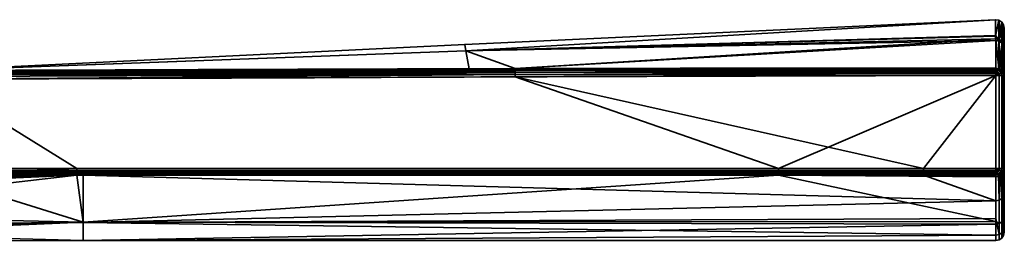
# Model space of a CAD drawing. Header units: millimetres. Extents: x -322 to 8072, y -96 to 57.
# Tile 22 of 256: x -196 to -138, y 44 to 57. Entities that reach past the tile are written whole.
import ezdxf

# ---------------------------------------------------------------- set-up
doc = ezdxf.new("R2010")
doc.units = ezdxf.units.MM
doc.layers.add('151', color=7, linetype='Continuous', true_color=0xffffff)

# ---------------------------------------------------------------- blocks, each defined once
blk = doc.blocks.new('UG_SURFACE_002')
at = {"layer": '151', "color": 251, "linetype": 'Continuous', "lineweight": 35}
for points in [[(-139.012, 56.988, 1104), (-170.217, 55.53, 1104), (-170.147, 55.149, 1109.565)], [(-170.147, 55.149, 1098.435), (-170.217, 55.53, 1104), (-139.012, 56.988, 1104)], [(-139.012, 56.988, 1104), (-139.012, 56.988, 1104), (-170.217, 55.53, 1104)], [(-170.147, 55.149, 1109.565), (-139.008, 56.021, 1109.683), (-139.012, 56.988, 1104)], [(-139.012, 56.988, 1104), (-139.008, 56.06, 1098.31), (-170.147, 55.149, 1098.435)], [(-139.008, 56.06, 1098.31), (-139.012, 56.988, 1104), (-138.817, 56.954, 1104)], [(-138.817, 56.954, 1104), (-139.012, 56.988, 1104), (-139.008, 56.021, 1109.683)], [(-139.012, 56.988, 1104), (-139.012, 56.988, 1104), (-138.817, 56.954, 1104)], [(-138.817, 56.954, 1104), (-138.814, 55.827, 1097.102), (-139.008, 56.06, 1098.31)], [(-139.008, 56.021, 1109.683), (-138.813, 55.729, 1111.183), (-138.817, 56.954, 1104)], [(-138.649, 55.725, 1097.136), (-138.814, 55.827, 1097.102), (-138.817, 56.954, 1104)], [(-138.651, 56.846, 1104), (-138.817, 56.954, 1104), (-138.813, 55.729, 1111.183)], [(-138.817, 56.954, 1104), (-138.651, 56.846, 1104), (-138.649, 55.725, 1097.136)], [(-138.813, 55.729, 1111.183), (-138.649, 55.628, 1111.147), (-138.651, 56.846, 1104)], [(-138.539, 55.57, 1097.188), (-138.649, 55.725, 1097.136), (-138.651, 56.846, 1104)], [(-138.539, 56.682, 1104), (-138.651, 56.846, 1104), (-138.649, 55.628, 1111.147)], [(-138.651, 56.846, 1104), (-138.539, 56.682, 1104), (-138.539, 55.57, 1097.188)], [(-138.649, 55.628, 1111.147), (-138.539, 55.474, 1111.093), (-138.539, 56.682, 1104)], [(-138.539, 56.682, 1104), (-138.5, 56.488, 1104), (-138.5, 55.387, 1097.249)], [(-138.539, 56.682, 1104), (-138.539, 55.474, 1111.093), (-138.5, 55.292, 1111.029)], [(-138.5, 55.292, 1111.029), (-138.5, 56.488, 1104), (-138.539, 56.682, 1104)], [(-138.5, 55.387, 1097.249), (-138.539, 55.57, 1097.188), (-138.539, 56.682, 1104)], [(-138.5, 56.488, 1104), (-138.5, 44.5, 1104), (-138.5, 45.437, 1098.497)], [(-138.5, 56.488, 1104), (-138.5, 44.807, 1107.178), (-138.5, 44.5, 1104)], [(-138.5, 56.488, 1104), (-138.5, 46.779, 1112.401), (-138.5, 44.807, 1107.178)], [(-138.5, 46.779, 1112.401), (-138.5, 56.488, 1104), (-138.5, 55.292, 1111.029)], [(-138.5, 45.437, 1098.497), (-138.5, 48.143, 1093.615), (-138.5, 55.387, 1097.249), (-138.5, 56.488, 1104)], [(-170.147, 55.149, 1098.435), (-139.008, 56.06, 1098.31), (-139.007, 55.861, 1097.09)], [(-139.007, 55.763, 1111.195), (-139.008, 56.021, 1109.683), (-170.147, 55.149, 1109.565)], [(-167.245, 54.111, 1093.353), (-170.147, 55.149, 1098.435), (-139.007, 55.861, 1097.09)], [(-139.007, 55.763, 1111.195), (-170.147, 55.149, 1109.565), (-167.245, 54.111, 1114.647)], [(-139.007, 55.861, 1097.09), (-139.001, 54.146, 1093.253), (-167.245, 54.111, 1093.353)], [(-167.245, 54.111, 1114.647), (-139.001, 54.146, 1114.747), (-139.007, 55.763, 1111.195)], [(-138.814, 55.827, 1097.102), (-139.007, 55.861, 1097.09), (-139.008, 56.06, 1098.31)], [(-139.008, 56.021, 1109.683), (-139.007, 55.763, 1111.195), (-138.813, 55.729, 1111.183)], [(-139.007, 55.861, 1097.09), (-138.814, 55.827, 1097.102), (-138.831, 54.117, 1093.269)], [(-138.831, 54.117, 1093.269), (-139.001, 54.146, 1093.253), (-139.007, 55.861, 1097.09)], [(-139.007, 55.763, 1111.195), (-139.001, 54.146, 1114.747), (-138.831, 54.117, 1114.731)], [(-138.831, 54.117, 1114.731), (-138.813, 55.729, 1111.183), (-139.007, 55.763, 1111.195)], [(-138.814, 55.827, 1097.102), (-138.809, 54.113, 1093.271), (-138.831, 54.117, 1093.269)], [(-138.831, 54.117, 1114.731), (-138.809, 54.113, 1114.728), (-138.813, 55.729, 1111.183)], [(-138.814, 55.827, 1097.102), (-138.675, 54.035, 1093.316), (-138.686, 54.042, 1093.312)], [(-138.675, 54.035, 1093.316), (-138.814, 55.827, 1097.102), (-138.649, 55.725, 1097.136)], [(-138.686, 54.042, 1093.312), (-138.809, 54.113, 1093.271), (-138.814, 55.827, 1097.102)], [(-138.813, 55.729, 1111.183), (-138.686, 54.042, 1114.688), (-138.675, 54.035, 1114.684)], [(-138.813, 55.729, 1111.183), (-138.809, 54.113, 1114.728), (-138.686, 54.042, 1114.688)], [(-138.649, 55.628, 1111.147), (-138.813, 55.729, 1111.183), (-138.675, 54.035, 1114.684)], [(-138.649, 55.725, 1097.136), (-138.647, 54.019, 1093.325), (-138.675, 54.035, 1093.316)], [(-138.675, 54.035, 1114.684), (-138.647, 54.019, 1114.675), (-138.649, 55.628, 1111.147)], [(-138.552, 53.896, 1093.395), (-138.649, 55.725, 1097.136), (-138.539, 55.57, 1097.188)], [(-138.552, 53.896, 1093.395), (-138.647, 54.019, 1093.325), (-138.649, 55.725, 1097.136)], [(-138.649, 55.628, 1111.147), (-138.647, 54.019, 1114.675), (-138.552, 53.896, 1114.605)], [(-138.539, 55.474, 1111.093), (-138.649, 55.628, 1111.147), (-138.552, 53.896, 1114.605)], [(-138.539, 55.57, 1097.188), (-138.538, 53.878, 1093.405), (-138.552, 53.896, 1093.395)], [(-138.539, 55.57, 1097.188), (-138.5, 55.387, 1097.249), (-138.5, 53.711, 1093.5)], [(-138.5, 53.711, 1093.5), (-138.538, 53.878, 1093.405), (-138.539, 55.57, 1097.188)], [(-201.521, 53.999, 1109.419), (-170.147, 55.149, 1109.565), (-170.217, 55.53, 1104)], [(-201.521, 53.999, 1098.581), (-201.521, 53.999, 1104), (-170.217, 55.53, 1104)], [(-170.217, 55.53, 1104), (-170.147, 55.149, 1098.435), (-201.521, 53.999, 1098.581)], [(-170.217, 55.53, 1104), (-201.521, 53.999, 1104), (-201.521, 53.999, 1109.419)], [(-201.501, 54, 1114.5), (-170.147, 55.149, 1109.565), (-201.521, 53.999, 1109.419)], [(-201.501, 54, 1093.5), (-201.521, 53.999, 1098.581), (-170.147, 55.149, 1098.435)], [(-201.501, 54, 1114.5), (-169.957, 54.102, 1114.636), (-170.147, 55.149, 1109.565)], [(-170.147, 55.149, 1098.435), (-169.957, 54.102, 1093.364), (-201.501, 54, 1093.5)], [(-170.147, 55.149, 1109.565), (-169.957, 54.102, 1114.636), (-167.245, 54.111, 1114.647)], [(-167.245, 54.111, 1093.353), (-169.957, 54.102, 1093.364), (-170.147, 55.149, 1098.435)], [(-138.552, 53.896, 1114.605), (-138.538, 53.878, 1114.595), (-138.539, 55.474, 1111.093)], [(-138.539, 55.474, 1111.093), (-138.538, 53.878, 1114.595), (-138.5, 53.711, 1114.5)], [(-138.5, 53.711, 1114.5), (-138.5, 55.292, 1111.029), (-138.539, 55.474, 1111.093)], [(-138.5, 48.143, 1093.615), (-138.5, 48.235, 1093.5), (-138.5, 53.711, 1093.5), (-138.5, 55.387, 1097.249)], [(-138.5, 55.292, 1111.029), (-138.5, 53.711, 1114.5), (-138.5, 48.235, 1114.5), (-138.5, 46.779, 1112.401)], [(-201.501, 53.976, 1114.655), (-167.245, 54.058, 1114.763), (-169.957, 54.102, 1114.636)], [(-169.957, 54.102, 1114.636), (-201.501, 54, 1114.5), (-201.501, 53.976, 1114.655)], [(-201.501, 53.976, 1093.346), (-201.501, 54, 1093.5), (-169.957, 54.102, 1093.364)], [(-169.957, 54.102, 1093.364), (-167.245, 54.058, 1093.237), (-201.501, 53.976, 1093.346)], [(-167.245, 53.978, 1114.861), (-167.245, 54.058, 1114.763), (-201.501, 53.976, 1114.655)], [(-167.245, 54.058, 1093.237), (-167.245, 53.978, 1093.139), (-201.501, 53.904, 1093.206)], [(-201.501, 53.904, 1093.206), (-201.501, 53.976, 1093.346), (-167.245, 54.058, 1093.237)], [(-167.244, 53.876, 1114.937), (-167.245, 53.978, 1114.861), (-201.501, 53.904, 1114.794)], [(-201.501, 53.976, 1114.655), (-201.501, 53.904, 1114.794), (-167.245, 53.978, 1114.861)], [(-167.245, 53.978, 1093.139), (-167.244, 53.876, 1093.063), (-201.501, 53.794, 1093.096)], [(-201.501, 53.794, 1093.096), (-201.501, 53.904, 1093.206), (-167.245, 53.978, 1093.139)], [(-201.501, 53.904, 1114.794), (-201.501, 53.794, 1114.905), (-167.244, 53.876, 1114.937)], [(-167.244, 53.759, 1114.984), (-167.244, 53.876, 1114.937), (-201.501, 53.794, 1114.905)], [(-201.5, 53.654, 1093.024), (-201.501, 53.794, 1093.096), (-167.244, 53.876, 1093.063)], [(-167.244, 53.876, 1093.063), (-167.244, 53.759, 1093.016), (-201.5, 53.654, 1093.024)], [(-167.245, 54.058, 1114.763), (-167.245, 54.111, 1114.647), (-169.957, 54.102, 1114.636)], [(-169.957, 54.102, 1093.364), (-167.245, 54.111, 1093.353), (-167.245, 54.058, 1093.237)], [(-139.001, 54.146, 1114.747), (-167.245, 54.111, 1114.647), (-167.245, 54.058, 1114.763)], [(-167.245, 54.058, 1114.763), (-139, 54.085, 1114.833), (-139.001, 54.146, 1114.747)], [(-139.001, 54.146, 1093.253), (-139, 54.085, 1093.167), (-167.245, 54.058, 1093.237)], [(-167.245, 54.058, 1093.237), (-167.245, 54.111, 1093.353), (-139.001, 54.146, 1093.253)], [(-139, 54.065, 1114.85), (-139, 54.085, 1114.833), (-167.245, 54.058, 1114.763)], [(-167.245, 53.978, 1093.139), (-167.245, 54.058, 1093.237), (-139, 54.085, 1093.167)], [(-139, 54.085, 1093.167), (-139, 54.065, 1093.15), (-167.245, 53.978, 1093.139)], [(-139, 54.065, 1114.85), (-167.245, 54.058, 1114.763), (-167.245, 53.978, 1114.861)], [(-167.245, 53.978, 1114.861), (-139, 54.007, 1114.903), (-139, 54.065, 1114.85)], [(-139, 54.065, 1093.15), (-139, 54.007, 1093.097), (-167.245, 53.978, 1093.139)], [(-139, 54.007, 1114.903), (-167.245, 53.978, 1114.861), (-167.244, 53.876, 1114.937)], [(-167.244, 53.876, 1093.063), (-167.245, 53.978, 1093.139), (-139, 54.007, 1093.097)], [(-167.244, 53.876, 1114.937), (-139, 53.916, 1114.956), (-139, 54.007, 1114.903)], [(-139, 54.007, 1093.097), (-139, 53.916, 1093.044), (-167.244, 53.876, 1093.063)], [(-139, 53.903, 1114.96), (-139, 53.916, 1114.956), (-167.244, 53.876, 1114.937)], [(-167.244, 53.876, 1093.063), (-139, 53.916, 1093.044), (-139, 53.903, 1093.04)], [(-139, 53.903, 1114.96), (-167.244, 53.876, 1114.937), (-167.244, 53.759, 1114.984)], [(-167.244, 53.759, 1114.984), (-139, 53.816, 1114.989), (-139, 53.903, 1114.96)], [(-139, 53.903, 1093.04), (-167.244, 53.759, 1093.016), (-167.244, 53.876, 1093.063)], [(-139, 53.903, 1093.04), (-139, 53.816, 1093.011), (-167.244, 53.759, 1093.016)], [(-138.831, 54.117, 1114.731), (-139.001, 54.146, 1114.747), (-139, 54.085, 1114.833)], [(-139, 54.085, 1093.167), (-139.001, 54.146, 1093.253), (-138.831, 54.117, 1093.269)], [(-139, 54.085, 1114.833), (-138.864, 54.04, 1114.852), (-138.831, 54.117, 1114.731)], [(-138.831, 54.117, 1093.269), (-138.864, 54.04, 1093.148), (-139, 54.085, 1093.167)], [(-139, 54.085, 1114.833), (-139, 54.065, 1114.85), (-138.864, 54.04, 1114.852)], [(-138.864, 54.04, 1093.148), (-139, 54.065, 1093.15), (-139, 54.085, 1093.167)], [(-138.864, 54.04, 1114.852), (-139, 54.065, 1114.85), (-139, 54.007, 1114.903)], [(-139, 54.007, 1093.097), (-139, 54.065, 1093.15), (-138.864, 54.04, 1093.148)], [(-138.927, 53.889, 1114.962), (-138.864, 54.04, 1114.852), (-139, 54.007, 1114.903)], [(-139, 54.007, 1093.097), (-138.864, 54.04, 1093.148), (-138.927, 53.889, 1093.039)], [(-139, 54.007, 1114.903), (-139, 53.916, 1114.956), (-138.927, 53.889, 1114.962)], [(-138.927, 53.889, 1093.039), (-139, 53.916, 1093.044), (-139, 54.007, 1093.097)], [(-139, 53.916, 1114.956), (-139, 53.903, 1114.96), (-138.927, 53.889, 1114.962)], [(-138.927, 53.889, 1093.039), (-139, 53.903, 1093.04), (-139, 53.916, 1093.044)], [(-138.927, 53.889, 1114.962), (-139, 53.903, 1114.96), (-139, 53.816, 1114.989)], [(-139, 53.816, 1093.011), (-139, 53.903, 1093.04), (-138.927, 53.889, 1093.039)], [(-139, 53.816, 1114.989), (-139, 53.711, 1115), (-138.927, 53.889, 1114.962)], [(-139, 53.711, 1115), (-138.864, 53.848, 1114.962), (-138.927, 53.889, 1114.962)], [(-138.927, 53.889, 1093.039), (-139, 53.711, 1093), (-139, 53.816, 1093.011)], [(-138.927, 53.889, 1093.039), (-138.864, 53.848, 1093.039), (-139, 53.711, 1093)], [(-139, 53.711, 1115), (-138.822, 53.785, 1114.962), (-138.864, 53.848, 1114.962)], [(-138.864, 53.848, 1093.039), (-138.822, 53.785, 1093.039), (-139, 53.711, 1093)], [(-138.927, 53.889, 1114.962), (-138.864, 53.848, 1114.962), (-138.749, 53.963, 1114.852), (-138.864, 54.04, 1114.852)], [(-138.864, 54.04, 1093.148), (-138.749, 53.963, 1093.148), (-138.864, 53.848, 1093.039), (-138.927, 53.889, 1093.039)], [(-138.809, 54.113, 1114.728), (-138.831, 54.117, 1114.731), (-138.864, 54.04, 1114.852)], [(-138.864, 54.04, 1093.148), (-138.831, 54.117, 1093.269), (-138.809, 54.113, 1093.271)], [(-138.809, 54.113, 1114.728), (-138.864, 54.04, 1114.852), (-138.749, 53.963, 1114.852)], [(-138.749, 53.963, 1093.148), (-138.864, 54.04, 1093.148), (-138.809, 54.113, 1093.271)], [(-138.864, 53.848, 1114.962), (-138.822, 53.785, 1114.962), (-138.672, 53.847, 1114.852), (-138.749, 53.963, 1114.852)], [(-138.749, 53.963, 1093.148), (-138.672, 53.847, 1093.148), (-138.822, 53.785, 1093.039), (-138.864, 53.848, 1093.039)], [(-138.672, 53.847, 1114.852), (-138.822, 53.785, 1114.962), (-138.808, 53.711, 1114.962), (-138.647, 53.711, 1114.853)], [(-138.647, 53.711, 1093.147), (-138.808, 53.711, 1093.039), (-138.822, 53.785, 1093.039), (-138.672, 53.847, 1093.148)], [(-138.749, 53.963, 1114.852), (-138.686, 54.042, 1114.688), (-138.809, 54.113, 1114.728)], [(-138.809, 54.113, 1093.271), (-138.686, 54.042, 1093.312), (-138.749, 53.963, 1093.148)], [(-138.749, 53.963, 1114.852), (-138.677, 54.032, 1114.689), (-138.686, 54.042, 1114.688)], [(-138.686, 54.042, 1093.312), (-138.677, 54.032, 1093.311), (-138.749, 53.963, 1093.148)], [(-138.677, 54.032, 1114.689), (-138.749, 53.963, 1114.852), (-138.672, 53.847, 1114.852)], [(-138.749, 53.963, 1093.148), (-138.677, 54.032, 1093.311), (-138.572, 53.889, 1093.312)], [(-138.572, 53.889, 1093.312), (-138.672, 53.847, 1093.148), (-138.749, 53.963, 1093.148)], [(-138.686, 54.042, 1114.688), (-138.677, 54.032, 1114.689), (-138.675, 54.035, 1114.684)], [(-138.675, 54.035, 1093.316), (-138.677, 54.032, 1093.311), (-138.686, 54.042, 1093.312)], [(-138.647, 54.019, 1114.675), (-138.675, 54.035, 1114.684), (-138.677, 54.032, 1114.689)], [(-138.677, 54.032, 1093.311), (-138.675, 54.035, 1093.316), (-138.647, 54.019, 1093.325)], [(-138.672, 53.847, 1114.852), (-138.572, 53.889, 1114.688), (-138.677, 54.032, 1114.689)], [(-138.677, 54.032, 1114.689), (-138.572, 53.889, 1114.688), (-138.647, 54.019, 1114.675)], [(-138.647, 54.019, 1093.325), (-138.572, 53.889, 1093.312), (-138.677, 54.032, 1093.311)], [(-138.572, 53.889, 1114.688), (-138.672, 53.847, 1114.852), (-138.645, 53.711, 1114.852), (-138.539, 53.711, 1114.691)], [(-138.539, 53.711, 1093.309), (-138.645, 53.711, 1093.148), (-138.672, 53.847, 1093.148), (-138.572, 53.889, 1093.312)], [(-138.647, 53.711, 1114.853), (-138.645, 53.711, 1114.852), (-138.672, 53.847, 1114.852)], [(-138.672, 53.847, 1093.148), (-138.645, 53.711, 1093.148), (-138.647, 53.711, 1093.147)], [(-138.572, 53.889, 1114.688), (-138.552, 53.896, 1114.605), (-138.647, 54.019, 1114.675)], [(-138.647, 54.019, 1093.325), (-138.552, 53.896, 1093.395), (-138.572, 53.889, 1093.312)], [(-138.552, 53.896, 1114.605), (-138.572, 53.889, 1114.688), (-138.537, 53.711, 1114.688)], [(-138.537, 53.711, 1093.312), (-138.572, 53.889, 1093.312), (-138.552, 53.896, 1093.395)], [(-138.539, 53.711, 1114.691), (-138.537, 53.711, 1114.688), (-138.572, 53.889, 1114.688)], [(-138.572, 53.889, 1093.312), (-138.537, 53.711, 1093.312), (-138.539, 53.711, 1093.309)], [(-138.537, 53.711, 1114.688), (-138.538, 53.878, 1114.595), (-138.552, 53.896, 1114.605)], [(-138.552, 53.896, 1093.395), (-138.538, 53.878, 1093.405), (-138.537, 53.711, 1093.312)], [(-138.537, 53.711, 1114.688), (-138.5, 53.711, 1114.5), (-138.538, 53.878, 1114.595)], [(-138.538, 53.878, 1093.405), (-138.5, 53.711, 1093.5), (-138.537, 53.711, 1093.312)], [(-226.18, 46.841, 1115), (-193.01, 48.233, 1115), (-201.5, 53.5, 1115), (-253.757, 53.197, 1115)], [(-151.763, 48.236, 1093), (-201.525, 48.234, 1093), (-201.5, 53.5, 1093), (-167.243, 53.633, 1093)], [(-201.501, 53.794, 1114.905), (-201.5, 53.654, 1114.976), (-167.244, 53.759, 1114.984)], [(-201.5, 53.5, 1115), (-167.243, 53.633, 1115), (-167.244, 53.759, 1114.984)], [(-167.244, 53.759, 1114.984), (-201.5, 53.654, 1114.976), (-201.5, 53.5, 1115)], [(-201.5, 53.5, 1093), (-201.5, 53.654, 1093.024), (-167.244, 53.759, 1093.016)], [(-167.244, 53.759, 1093.016), (-167.243, 53.633, 1093), (-201.5, 53.5, 1093)], [(-167.243, 53.633, 1115), (-201.5, 53.5, 1115), (-193.01, 48.233, 1115), (-143.253, 48.236, 1115)], [(-139, 53.711, 1115), (-139, 53.816, 1114.989), (-167.244, 53.759, 1114.984)], [(-167.244, 53.759, 1093.016), (-139, 53.816, 1093.011), (-139, 53.711, 1093)], [(-167.244, 53.759, 1114.984), (-167.243, 53.633, 1115), (-139, 53.711, 1115)], [(-139, 53.711, 1093), (-167.243, 53.633, 1093), (-167.244, 53.759, 1093.016)], [(-143.253, 48.236, 1115), (-139, 53.711, 1115), (-167.243, 53.633, 1115)], [(-167.243, 53.633, 1093), (-139, 53.711, 1093), (-151.763, 48.236, 1093)], [(-139, 53.711, 1093), (-139, 48.235, 1093), (-151.763, 48.236, 1093)], [(-143.253, 48.236, 1115), (-139, 48.235, 1115), (-139, 53.711, 1115)], [(-138.822, 53.785, 1114.962), (-139, 53.711, 1115), (-138.809, 53.711, 1114.962)], [(-138.809, 53.711, 1093.038), (-139, 53.711, 1093), (-138.822, 53.785, 1093.039)], [(-139, 53.711, 1115), (-139, 48.235, 1115), (-138.809, 48.235, 1114.962), (-138.809, 53.711, 1114.962)], [(-139, 48.235, 1093), (-139, 53.711, 1093), (-138.809, 53.711, 1093.038), (-138.809, 48.235, 1093.038)], [(-138.809, 53.711, 1114.962), (-138.808, 53.711, 1114.962), (-138.822, 53.785, 1114.962)], [(-138.822, 53.785, 1093.039), (-138.808, 53.711, 1093.039), (-138.809, 53.711, 1093.038)], [(-138.808, 53.711, 1114.962), (-138.809, 53.711, 1114.962), (-138.809, 48.235, 1114.962), (-138.808, 48.235, 1114.962)], [(-138.808, 48.235, 1093.039), (-138.809, 48.235, 1093.038), (-138.809, 53.711, 1093.038), (-138.808, 53.711, 1093.039)], [(-138.808, 48.235, 1114.962), (-138.647, 48.235, 1114.853), (-138.647, 53.711, 1114.853), (-138.808, 53.711, 1114.962)], [(-138.808, 53.711, 1093.039), (-138.647, 53.711, 1093.147), (-138.647, 48.235, 1093.147), (-138.808, 48.235, 1093.039)], [(-138.645, 53.711, 1114.852), (-138.647, 53.711, 1114.853), (-138.647, 48.235, 1114.853), (-138.645, 48.235, 1114.852)], [(-138.645, 48.235, 1093.148), (-138.647, 48.235, 1093.147), (-138.647, 53.711, 1093.147), (-138.645, 53.711, 1093.148)], [(-138.645, 48.235, 1114.852), (-138.539, 48.235, 1114.691), (-138.539, 53.711, 1114.691), (-138.645, 53.711, 1114.852)], [(-138.645, 53.711, 1093.148), (-138.539, 53.711, 1093.309), (-138.539, 48.235, 1093.309), (-138.645, 48.235, 1093.148)], [(-138.537, 53.711, 1114.688), (-138.539, 53.711, 1114.691), (-138.539, 48.235, 1114.691), (-138.537, 48.235, 1114.688)], [(-138.537, 48.235, 1093.312), (-138.539, 48.235, 1093.309), (-138.539, 53.711, 1093.309), (-138.537, 53.711, 1093.312)], [(-138.537, 48.235, 1114.688), (-138.5, 48.235, 1114.5), (-138.5, 53.711, 1114.5), (-138.537, 53.711, 1114.688)], [(-138.537, 53.711, 1093.312), (-138.5, 53.711, 1093.5), (-138.5, 48.235, 1093.5), (-138.537, 48.235, 1093.312)], [(-193.01, 48.123, 1114.988), (-193.01, 48.233, 1115), (-226.18, 46.841, 1115)], [(-226.18, 46.841, 1115), (-226.17, 46.705, 1114.981), (-193.01, 48.123, 1114.988)], [(-193.01, 48.019, 1114.952), (-193.01, 48.123, 1114.988), (-226.17, 46.705, 1114.981)], [(-151.763, 48.236, 1093), (-151.763, 48.126, 1093.012), (-201.523, 48.124, 1093.012), (-201.525, 48.234, 1093)], [(-151.763, 48.126, 1093.012), (-151.763, 48.021, 1093.048), (-201.521, 48.02, 1093.048), (-201.523, 48.124, 1093.012)], [(-143.253, 48.126, 1114.988), (-143.253, 48.236, 1115), (-193.01, 48.233, 1115), (-193.01, 48.123, 1114.988)], [(-143.253, 48.021, 1114.952), (-143.253, 48.126, 1114.988), (-193.01, 48.123, 1114.988), (-193.01, 48.019, 1114.952)], [(-139, 48.235, 1093), (-139, 48.125, 1093.012), (-151.763, 48.126, 1093.012), (-151.763, 48.236, 1093)], [(-151.763, 48.021, 1093.048), (-151.763, 48.126, 1093.012), (-139, 48.125, 1093.012), (-139, 48.044, 1093.04)], [(-139, 48.044, 1093.04), (-139, 48.021, 1093.048), (-151.763, 48.021, 1093.048)], [(-139, 48.125, 1114.988), (-139, 48.235, 1115), (-143.253, 48.236, 1115), (-143.253, 48.126, 1114.988)], [(-139, 48.044, 1114.959), (-139, 48.125, 1114.988), (-143.253, 48.126, 1114.988), (-143.253, 48.021, 1114.952)], [(-143.253, 48.021, 1114.952), (-139, 48.021, 1114.952), (-139, 48.044, 1114.959)], [(-138.926, 48.058, 1114.962), (-139, 48.235, 1115), (-139, 48.125, 1114.988)], [(-138.809, 48.235, 1114.962), (-139, 48.235, 1115), (-138.822, 48.162, 1114.962)], [(-139, 48.235, 1115), (-138.864, 48.099, 1114.962), (-138.822, 48.162, 1114.962)], [(-139, 48.235, 1115), (-138.926, 48.058, 1114.962), (-138.864, 48.099, 1114.962)], [(-138.822, 48.162, 1093.039), (-139, 48.235, 1093), (-138.809, 48.235, 1093.038)], [(-138.822, 48.162, 1093.039), (-138.864, 48.099, 1093.039), (-139, 48.235, 1093)], [(-138.864, 48.099, 1093.039), (-138.926, 48.058, 1093.039), (-139, 48.235, 1093)], [(-139, 48.125, 1093.012), (-139, 48.235, 1093), (-138.926, 48.058, 1093.039)], [(-139, 48.125, 1114.988), (-139, 48.044, 1114.959), (-138.926, 48.058, 1114.962)], [(-138.926, 48.058, 1093.039), (-139, 48.044, 1093.04), (-139, 48.125, 1093.012)], [(-138.864, 47.907, 1114.852), (-138.926, 48.058, 1114.962), (-139, 48.021, 1114.952)], [(-138.926, 48.058, 1114.962), (-139, 48.044, 1114.959), (-139, 48.021, 1114.952)], [(-139, 48.021, 1093.048), (-138.926, 48.058, 1093.039), (-138.864, 47.907, 1093.148)], [(-139, 48.021, 1093.048), (-139, 48.044, 1093.04), (-138.926, 48.058, 1093.039)], [(-138.864, 48.099, 1114.962), (-138.926, 48.058, 1114.962), (-138.864, 47.907, 1114.852), (-138.749, 47.984, 1114.852)], [(-138.749, 47.984, 1093.148), (-138.864, 47.907, 1093.148), (-138.926, 48.058, 1093.039), (-138.864, 48.099, 1093.039)], [(-138.822, 48.162, 1114.962), (-138.864, 48.099, 1114.962), (-138.749, 47.984, 1114.852), (-138.672, 48.1, 1114.852)], [(-138.672, 48.1, 1093.148), (-138.749, 47.984, 1093.148), (-138.864, 48.099, 1093.039), (-138.822, 48.162, 1093.039)], [(-138.822, 48.162, 1114.962), (-138.808, 48.235, 1114.962), (-138.809, 48.235, 1114.962)], [(-138.647, 48.235, 1114.853), (-138.808, 48.235, 1114.962), (-138.822, 48.162, 1114.962), (-138.672, 48.1, 1114.852)], [(-138.672, 48.1, 1093.148), (-138.822, 48.162, 1093.039), (-138.808, 48.235, 1093.039), (-138.647, 48.235, 1093.147)], [(-138.809, 48.235, 1093.038), (-138.808, 48.235, 1093.039), (-138.822, 48.162, 1093.039)], [(-138.672, 48.1, 1114.852), (-138.749, 47.984, 1114.852), (-138.696, 47.936, 1114.744)], [(-138.696, 47.936, 1093.256), (-138.749, 47.984, 1093.148), (-138.672, 48.1, 1093.148)], [(-138.696, 47.936, 1114.744), (-138.646, 47.961, 1114.723), (-138.672, 48.1, 1114.852)], [(-138.672, 48.1, 1093.148), (-138.646, 47.961, 1093.277), (-138.696, 47.936, 1093.256)], [(-138.672, 48.1, 1114.852), (-138.645, 48.235, 1114.852), (-138.647, 48.235, 1114.853)], [(-138.539, 48.235, 1114.691), (-138.645, 48.235, 1114.852), (-138.672, 48.1, 1114.852), (-138.572, 48.058, 1114.688)], [(-138.572, 48.058, 1093.312), (-138.672, 48.1, 1093.148), (-138.645, 48.235, 1093.148), (-138.539, 48.235, 1093.309)], [(-138.647, 48.235, 1093.147), (-138.645, 48.235, 1093.148), (-138.672, 48.1, 1093.148)], [(-138.672, 48.1, 1114.852), (-138.646, 47.961, 1114.723), (-138.609, 48.005, 1114.688)], [(-138.609, 48.005, 1114.688), (-138.572, 48.058, 1114.688), (-138.672, 48.1, 1114.852)], [(-138.672, 48.1, 1093.148), (-138.572, 48.058, 1093.312), (-138.609, 48.005, 1093.312)], [(-138.609, 48.005, 1093.312), (-138.646, 47.961, 1093.277), (-138.672, 48.1, 1093.148)], [(-138.646, 46.473, 1112.579), (-138.538, 46.613, 1112.497), (-138.538, 48.087, 1114.621), (-138.564, 48.057, 1114.645)], [(-138.646, 46.473, 1112.579), (-138.564, 48.057, 1114.645), (-138.609, 48.005, 1114.688)], [(-138.538, 47.994, 1093.495), (-138.646, 47.867, 1093.394), (-138.609, 48.005, 1093.312), (-138.564, 48.057, 1093.355)], [(-138.564, 48.057, 1114.645), (-138.572, 48.058, 1114.688), (-138.609, 48.005, 1114.688)], [(-138.609, 48.005, 1093.312), (-138.572, 48.058, 1093.312), (-138.564, 48.057, 1093.355)], [(-138.572, 48.058, 1114.688), (-138.537, 48.235, 1114.688), (-138.539, 48.235, 1114.691)], [(-138.537, 48.235, 1114.688), (-138.572, 48.058, 1114.688), (-138.564, 48.057, 1114.645)], [(-138.564, 48.057, 1093.355), (-138.572, 48.058, 1093.312), (-138.537, 48.235, 1093.312)], [(-138.539, 48.235, 1093.309), (-138.537, 48.235, 1093.312), (-138.572, 48.058, 1093.312)], [(-138.564, 48.057, 1114.645), (-138.538, 48.087, 1114.621), (-138.537, 48.235, 1114.688)], [(-138.537, 48.235, 1093.312), (-138.538, 48.087, 1093.379), (-138.564, 48.057, 1093.355)], [(-138.564, 48.057, 1093.355), (-138.538, 48.087, 1093.379), (-138.538, 47.994, 1093.495)], [(-138.5, 48.143, 1093.615), (-138.538, 47.994, 1093.495), (-138.538, 48.087, 1093.379), (-138.5, 48.235, 1093.5)], [(-138.5, 48.235, 1114.5), (-138.538, 48.087, 1114.621), (-138.538, 46.613, 1112.497), (-138.5, 46.779, 1112.401)], [(-138.538, 48.087, 1114.621), (-138.5, 48.235, 1114.5), (-138.537, 48.235, 1114.688)], [(-138.537, 48.235, 1093.312), (-138.5, 48.235, 1093.5), (-138.538, 48.087, 1093.379)], [(-138.5, 45.437, 1098.497), (-138.538, 45.257, 1098.434), (-138.538, 47.994, 1093.495), (-138.5, 48.143, 1093.615)], [(-226.17, 46.705, 1114.981), (-226.161, 46.578, 1114.925), (-193.01, 48.019, 1114.952)], [(-193.01, 47.924, 1114.893), (-193.01, 48.019, 1114.952), (-226.161, 46.578, 1114.925)], [(-226.161, 46.578, 1114.925), (-226.154, 46.472, 1114.837), (-193.01, 47.924, 1114.893)], [(-193.01, 47.845, 1114.816), (-193.01, 47.924, 1114.893), (-226.154, 46.472, 1114.837)], [(-226.154, 46.472, 1114.837), (-226.148, 46.395, 1114.722), (-193.01, 47.845, 1114.816)], [(-193.01, 47.845, 1114.816), (-226.148, 46.395, 1114.722), (-219.996, 44.724, 1109.829)], [(-219.996, 44.724, 1109.829), (-192.639, 45.073, 1109.968), (-193.01, 47.845, 1114.816)], [(-201.518, 47.846, 1093.184), (-192.639, 45.079, 1098.017), (-219.88, 45.696, 1095.484)], [(-201.519, 47.925, 1093.107), (-201.521, 48.02, 1093.048), (-151.763, 48.021, 1093.048)], [(-151.763, 48.021, 1093.048), (-151.763, 47.927, 1093.107), (-201.519, 47.925, 1093.107)], [(-192.637, 47.847, 1093.184), (-201.519, 47.925, 1093.107), (-151.763, 47.927, 1093.107)], [(-192.637, 47.847, 1093.184), (-201.518, 47.846, 1093.184), (-201.519, 47.925, 1093.107)], [(-201.518, 47.846, 1093.184), (-192.637, 47.847, 1093.184), (-192.639, 45.079, 1098.017)], [(-143.253, 47.927, 1114.893), (-143.253, 48.021, 1114.952), (-193.01, 48.019, 1114.952)], [(-193.01, 48.019, 1114.952), (-193.01, 47.924, 1114.893), (-143.253, 47.927, 1114.893)], [(-143.253, 47.927, 1114.893), (-193.01, 47.924, 1114.893), (-192.637, 47.845, 1114.816)], [(-193.01, 47.924, 1114.893), (-193.01, 47.845, 1114.816), (-192.637, 47.845, 1114.816)], [(-192.639, 45.073, 1109.968), (-192.637, 47.845, 1114.816), (-193.01, 47.845, 1114.816)], [(-192.639, 45.079, 1098.017), (-192.637, 47.847, 1093.184), (-151.763, 47.848, 1093.184)], [(-151.763, 47.848, 1093.184), (-139, 45.126, 1098.042), (-192.639, 45.079, 1098.017)], [(-139, 46.347, 1112.653), (-192.637, 47.845, 1114.816), (-192.639, 45.073, 1109.968)], [(-192.637, 47.845, 1114.816), (-143.253, 47.848, 1114.816), (-143.253, 47.927, 1114.893)], [(-151.763, 47.927, 1093.107), (-151.763, 47.848, 1093.184), (-192.637, 47.847, 1093.184)], [(-143.253, 47.848, 1114.816), (-192.637, 47.845, 1114.816), (-139, 46.347, 1112.653)], [(-139, 48.021, 1093.048), (-139, 47.927, 1093.107), (-151.763, 47.927, 1093.107), (-151.763, 48.021, 1093.048)], [(-151.763, 47.848, 1093.184), (-151.763, 47.927, 1093.107), (-139, 47.927, 1093.107), (-139, 47.882, 1093.15)], [(-139, 47.882, 1093.15), (-139, 47.848, 1093.184), (-151.763, 47.848, 1093.184)], [(-151.763, 47.848, 1093.184), (-139, 47.848, 1093.184), (-139, 47.753, 1093.302)], [(-151.763, 47.848, 1093.184), (-139, 47.753, 1093.302), (-139, 45.126, 1098.042)], [(-139, 47.927, 1114.893), (-139, 48.021, 1114.952), (-143.253, 48.021, 1114.952), (-143.253, 47.927, 1114.893)], [(-139, 47.882, 1114.85), (-139, 47.927, 1114.893), (-143.253, 47.927, 1114.893), (-143.253, 47.848, 1114.816)], [(-143.253, 47.848, 1114.816), (-139, 47.848, 1114.816), (-139, 47.882, 1114.85)], [(-139, 46.347, 1112.653), (-139, 47.848, 1114.816), (-143.253, 47.848, 1114.816)], [(-139, 48.021, 1114.952), (-139, 47.927, 1114.893), (-138.864, 47.907, 1114.852)], [(-138.864, 47.907, 1093.148), (-139, 47.927, 1093.107), (-139, 48.021, 1093.048)], [(-139, 47.927, 1114.893), (-139, 47.882, 1114.85), (-138.864, 47.907, 1114.852)], [(-138.864, 47.907, 1093.148), (-139, 47.882, 1093.15), (-139, 47.927, 1093.107)], [(-138.847, 47.871, 1114.797), (-138.864, 47.907, 1114.852), (-139, 47.882, 1114.85)], [(-139, 47.882, 1093.15), (-138.864, 47.907, 1093.148), (-138.847, 47.871, 1093.203)], [(-139, 47.882, 1114.85), (-139, 47.848, 1114.816), (-138.847, 47.871, 1114.797)], [(-138.847, 47.871, 1093.203), (-139, 47.848, 1093.184), (-139, 47.882, 1093.15)], [(-138.809, 47.782, 1093.326), (-139, 47.753, 1093.302), (-139, 47.848, 1093.184), (-138.847, 47.871, 1093.203)], [(-138.847, 47.871, 1114.797), (-139, 47.848, 1114.816), (-139, 46.347, 1112.653), (-138.809, 46.38, 1112.634)], [(-139, 45.126, 1098.042), (-139, 47.753, 1093.302), (-138.809, 47.782, 1093.326), (-138.809, 45.001, 1098.344)], [(-138.809, 47.877, 1114.792), (-138.749, 47.984, 1114.852), (-138.864, 47.907, 1114.852)], [(-138.864, 47.907, 1093.148), (-138.749, 47.984, 1093.148), (-138.809, 47.877, 1093.208)], [(-138.864, 47.907, 1114.852), (-138.847, 47.871, 1114.797), (-138.809, 47.877, 1114.792)], [(-138.809, 47.877, 1093.208), (-138.847, 47.871, 1093.203), (-138.864, 47.907, 1093.148)], [(-138.809, 46.38, 1112.634), (-138.809, 47.877, 1114.792), (-138.847, 47.871, 1114.797)], [(-138.847, 47.871, 1093.203), (-138.809, 47.877, 1093.208), (-138.809, 47.782, 1093.326)], [(-138.809, 47.877, 1114.792), (-138.696, 47.936, 1114.744), (-138.749, 47.984, 1114.852)], [(-138.749, 47.984, 1093.148), (-138.696, 47.936, 1093.256), (-138.809, 47.877, 1093.208)], [(-138.809, 46.38, 1112.634), (-138.646, 46.473, 1112.579), (-138.646, 47.961, 1114.723), (-138.696, 47.936, 1114.744)], [(-138.646, 47.867, 1093.394), (-138.809, 47.782, 1093.326), (-138.809, 47.877, 1093.208), (-138.696, 47.936, 1093.256)], [(-138.696, 47.936, 1114.744), (-138.809, 47.877, 1114.792), (-138.809, 46.38, 1112.634)], [(-138.646, 45.104, 1098.38), (-138.809, 45.001, 1098.344), (-138.809, 47.782, 1093.326), (-138.646, 47.867, 1093.394)], [(-138.696, 47.936, 1093.256), (-138.646, 47.961, 1093.277), (-138.646, 47.867, 1093.394)], [(-138.646, 47.867, 1093.394), (-138.646, 47.961, 1093.277), (-138.609, 48.005, 1093.312)], [(-138.609, 48.005, 1114.688), (-138.646, 47.961, 1114.723), (-138.646, 46.473, 1112.579)], [(-138.538, 45.257, 1098.434), (-138.646, 45.104, 1098.38), (-138.646, 47.867, 1093.394), (-138.538, 47.994, 1093.495)], [(-192.639, 45.073, 1109.968), (-139, 45.301, 1109.883), (-139, 46.347, 1112.653)], [(-138.809, 44.353, 1107.267), (-138.809, 46.38, 1112.634), (-139, 46.347, 1112.653), (-139, 45.301, 1109.883)], [(-138.646, 46.473, 1112.579), (-138.809, 46.38, 1112.634), (-138.809, 44.353, 1107.267), (-138.646, 44.46, 1107.246)], [(-138.538, 46.613, 1112.497), (-138.646, 46.473, 1112.579), (-138.646, 44.46, 1107.246), (-138.538, 44.619, 1107.215)], [(-138.5, 46.779, 1112.401), (-138.538, 46.613, 1112.497), (-138.538, 44.619, 1107.215), (-138.5, 44.807, 1107.178)], [(-192.639, 45.079, 1098.017), (-219.995, 44.728, 1098.156), (-219.88, 45.696, 1095.484)], [(-139, 44.316, 1107.274), (-139, 45.301, 1109.883), (-192.639, 45.073, 1109.968)], [(-139, 45.301, 1109.883), (-139, 44.316, 1107.274), (-138.809, 44.353, 1107.267)], [(-138.538, 44.309, 1104), (-138.646, 44.146, 1104), (-138.646, 45.104, 1098.38), (-138.538, 45.257, 1098.434)], [(-138.5, 44.5, 1104), (-138.538, 44.309, 1104), (-138.538, 45.257, 1098.434), (-138.5, 45.437, 1098.497)], [(-240.785, 43.899, 1103.749), (-192.639, 45.079, 1098.017), (-220.093, 43.911, 1103.992)], [(-219.995, 44.728, 1098.156), (-192.639, 45.079, 1098.017), (-240.785, 43.899, 1103.749)], [(-192.639, 45.079, 1098.017), (-192.639, 44, 1103.992), (-220.093, 43.911, 1103.992)], [(-219.996, 44.724, 1109.829), (-220.093, 43.911, 1103.992), (-192.639, 44, 1103.992)], [(-192.639, 44, 1103.992), (-192.639, 45.073, 1109.968), (-219.996, 44.724, 1109.829)], [(-192.639, 45.079, 1098.017), (-139, 45.126, 1098.042), (-139, 44.965, 1098.332)], [(-192.639, 44, 1103.992), (-192.639, 45.079, 1098.017), (-139, 44.965, 1098.332)], [(-139, 44.316, 1107.274), (-192.639, 45.073, 1109.968), (-192.639, 44, 1103.992)], [(-139, 44.965, 1098.332), (-139, 44, 1104), (-192.639, 44, 1103.992)], [(-138.809, 45.001, 1098.344), (-139, 44.965, 1098.332), (-139, 45.126, 1098.042)], [(-138.809, 44.038, 1104), (-139, 44, 1104), (-139, 44.965, 1098.332), (-138.809, 45.001, 1098.344)], [(-138.646, 44.146, 1104), (-138.809, 44.038, 1104), (-138.809, 45.001, 1098.344), (-138.646, 45.104, 1098.38)], [(-138.538, 44.619, 1107.215), (-138.646, 44.46, 1107.246), (-138.646, 44.146, 1104), (-138.538, 44.309, 1104)], [(-138.5, 44.807, 1107.178), (-138.538, 44.619, 1107.215), (-138.538, 44.309, 1104), (-138.5, 44.5, 1104)], [(-192.639, 44, 1103.992), (-139, 44, 1104), (-139, 44.316, 1107.274)], [(-138.809, 44.353, 1107.267), (-139, 44.316, 1107.274), (-139, 44, 1104), (-138.809, 44.038, 1104)], [(-138.646, 44.46, 1107.246), (-138.809, 44.353, 1107.267), (-138.809, 44.038, 1104), (-138.646, 44.146, 1104)]]:
    blk.add_3dface(points, dxfattribs=at)

msp = doc.modelspace()

# ---------------------------------------------------------------- linework, layer by layer
at = {"layer": '151', "color": 253, "linetype": 'Continuous', "lineweight": -3}
for p, q in [((-139, 53.711, 1093), (-139, 48.235, 1093)), ((-139, 48.235, 1115), (-139, 53.711, 1115)), ((-138.5, 53.711, 1114.5), (-138.5, 48.235, 1114.5)), ((-138.5, 48.235, 1093.5), (-138.5, 53.711, 1093.5))]:
    msp.add_line(p, q, dxfattribs=at)
at = {"layer": '151', "color": 253, "linetype": 'Continuous', "lineweight": -3, "extrusion": (0.999999, 0.001266, 0)}
for centre, start, end in [((53.887, 1093.5, -138.932), 270, 330.36634), ((53.887, 1114.5, -138.932), 29.63366, 90)]:
    msp.add_arc(centre, 0.5, start, end, dxfattribs=at)
at = {"layer": '151', "color": 253, "linetype": 'Continuous', "lineweight": -3, "extrusion": (0, 0.494453, -0.869204)}
msp.add_arc((139, 597.754, -942.171), 0.5, 89.93694, 180, dxfattribs=at)
at = {"layer": '151', "color": 253, "linetype": 'Continuous', "lineweight": -3, "extrusion": (-3.01566e-14, -0.494453, -0.869204)}
msp.add_arc((-139, 493.998, -977.033), 0.5, 269.93694, 360, dxfattribs=at)
at = {"layer": '151', "color": 253, "linetype": 'Continuous', "lineweight": -3, "extrusion": (0, 1, 0)}
for centre, start, end in [((139, 1093.5, 53.711), 180, 270), ((139, 1114.5, 53.711), 90, 180)]:
    msp.add_arc(centre, 0.5, start, end, dxfattribs=at)
at = {"layer": '151', "color": 253, "linetype": 'Continuous', "lineweight": -3, "extrusion": (1.01556e-14, -0.631583, -0.775308)}
msp.add_arc((-139, 666.502, -894.545), 0.5, 360, 90.00364, dxfattribs=at)
at = {"layer": '151', "color": 253, "linetype": 'Continuous', "lineweight": -3, "extrusion": (1, -8.19992e-05, 0)}
for centre, start, end in [((48.224, 1114.5, -139.004), 90, 140.83296), ((48.224, 1093.5, -139.004), 219.16704, 270)]:
    msp.add_arc(centre, 0.5, start, end, dxfattribs=at)
at = {"layer": '151', "color": 253, "linetype": 'Continuous', "lineweight": -3, "extrusion": (0, -1, 0)}
msp.add_arc((-139, 1093.5, -48.235), 0.5, 270, 0, dxfattribs=at)
at = {"layer": '151', "color": 253, "linetype": 'Continuous', "lineweight": -3, "extrusion": (0, 0.631583, -0.775308)}
msp.add_arc((139, 728.034, -817.335), 0.5, 180, 270.00364, dxfattribs=at)
at = {"layer": '151', "color": 253, "linetype": 'Continuous', "lineweight": -3, "extrusion": (0, 1, 5.41234e-13)}
msp.add_arc((139, 1114.5, 48.235), 0.5, 90, 180, dxfattribs=at)
at = {"layer": '151', "color": 253, "linetype": 'Continuous', "lineweight": -3}
for points, knots in [([(-139.001, 54.146, 1114.747), (-139.004, 55.078, 1113.108), (-139.007, 55.794, 1111.348), (-139.011, 56.746, 1107.738), (-139.012, 56.988, 1105.893), (-139.012, 56.989, 1102.122), (-139.011, 56.748, 1100.275), (-139.007, 55.797, 1096.659), (-139.004, 55.078, 1094.892), (-139.001, 54.146, 1093.253)], [0, 0, 0, 0, 0.25, 0.25, 0.5, 0.5, 0.75, 0.75, 1, 1, 1, 1]), ([(-138.5, 53.711, 1093.5), (-138.5, 54.623, 1095.102), (-138.5, 55.322, 1096.82), (-138.5, 56.253, 1100.355), (-138.5, 56.489, 1102.16), (-138.5, 56.488, 1105.846), (-138.5, 56.252, 1107.649), (-138.5, 55.322, 1111.177), (-138.5, 54.623, 1112.898), (-138.5, 53.711, 1114.5)], [0, 0, 0, 0, 0.25, 0.25, 0.5, 0.5, 0.75, 0.75, 1, 1, 1, 1]), ([(-264.002, 53.587, 1114.264), (-253.585, 53.633, 1114.28), (-243.168, 53.74, 1114.321), (-222.335, 53.913, 1114.421), (-211.919, 53.973, 1114.474), (-191.085, 54.027, 1114.526), (-180.668, 54.074, 1114.58), (-159.834, 54.132, 1114.685), (-149.418, 54.143, 1114.73), (-139.001, 54.146, 1114.747)], [0, 0, 0, 0, 0.25, 0.25, 0.5, 0.5, 0.75, 0.75, 1, 1, 1, 1]), ([(-139.001, 54.146, 1093.253), (-149.418, 54.143, 1093.27), (-159.834, 54.132, 1093.315), (-180.668, 54.074, 1093.42), (-191.085, 54.027, 1093.474), (-211.919, 53.973, 1093.526), (-222.335, 53.913, 1093.579), (-243.168, 53.74, 1093.679), (-253.585, 53.633, 1093.72), (-264.002, 53.587, 1093.736)], [0, 0, 0, 0, 0.25, 0.25, 0.5, 0.5, 0.75, 0.75, 1, 1, 1, 1]), ([(-264, 53.146, 1093), (-253.583, 53.183, 1093), (-243.167, 53.27, 1093), (-222.334, 53.416, 1093), (-211.917, 53.473, 1093), (-180.667, 53.554, 1093), (-159.834, 53.685, 1093), (-139, 53.711, 1093)], [0, 0, 0, 0, 0.25, 0.25, 0.5, 0.5, 1, 1, 1, 1]), ([(-139, 53.711, 1115), (-159.834, 53.685, 1115), (-180.667, 53.554, 1115), (-211.917, 53.473, 1115), (-222.334, 53.416, 1115), (-243.167, 53.27, 1115), (-253.583, 53.183, 1115), (-264, 53.146, 1115)], [0, 0, 0, 0, 0.5, 0.5, 0.75, 0.75, 1, 1, 1, 1]), ([(-246.172, 45.411, 1115), (-237.254, 45.992, 1115), (-228.345, 46.719, 1115), (-214.97, 47.608, 1115), (-210.51, 47.857, 1115), (-203.818, 48.169, 1115), (-201.586, 48.253, 1115), (-197.115, 48.242, 1115), (-194.879, 48.232, 1115), (-174.763, 48.247, 1115), (-156.881, 48.237, 1115), (-139, 48.235, 1115)], [0, 0, 0, 0, 0.25, 0.25, 0.375, 0.375, 0.4375, 0.4375, 0.5, 0.5, 1, 1, 1, 1]), ([(-139, 48.235, 1093), (-156.883, 48.237, 1093), (-174.765, 48.247, 1093), (-194.883, 48.232, 1093), (-197.118, 48.242, 1093), (-201.589, 48.253, 1093), (-203.823, 48.169, 1093), (-210.517, 47.857, 1093), (-214.977, 47.607, 1093), (-228.349, 46.719, 1093), (-237.256, 45.992, 1093), (-246.172, 45.411, 1093)], [0, 0, 0, 0, 0.5, 0.5, 0.5625, 0.5625, 0.625, 0.625, 0.75, 0.75, 1, 1, 1, 1]), ([(-138.5, 48.235, 1114.5), (-138.5, 45.824, 1111.54), (-138.5, 44.495, 1107.796), (-138.5, 44.503, 1102.07), (-138.5, 44.825, 1100.212), (-138.5, 46.107, 1096.619), (-138.5, 47.03, 1094.98), (-138.5, 48.235, 1093.5)], [0, 0, 0, 0, 0.5, 0.5, 0.75, 0.75, 1, 1, 1, 1]), ([(-139, 47.848, 1114.816), (-156.878, 47.849, 1114.816), (-174.755, 47.86, 1114.816), (-194.868, 47.844, 1114.816), (-197.103, 47.854, 1114.816), (-201.573, 47.866, 1114.817), (-203.804, 47.778, 1114.812), (-210.494, 47.454, 1114.795), (-214.952, 47.193, 1114.779), (-228.32, 46.266, 1114.716), (-237.225, 45.512, 1114.651), (-246.14, 44.921, 1114.594)], [0, 0, 0, 0, 0.5, 0.5, 0.5625, 0.5625, 0.625, 0.625, 0.75, 0.75, 1, 1, 1, 1]), ([(-246.14, 44.921, 1093.406), (-237.227, 45.512, 1093.349), (-228.326, 46.265, 1093.284), (-214.96, 47.192, 1093.221), (-210.501, 47.453, 1093.205), (-203.809, 47.778, 1093.188), (-201.576, 47.866, 1093.183), (-197.106, 47.854, 1093.184), (-194.872, 47.844, 1093.184), (-174.758, 47.86, 1093.184), (-156.879, 47.849, 1093.184), (-139, 47.848, 1093.184)], [0, 0, 0, 0, 0.25, 0.25, 0.375, 0.375, 0.4375, 0.4375, 0.5, 0.5, 1, 1, 1, 1]), ([(-139, 47.848, 1093.184), (-139, 46.606, 1094.709), (-139, 45.654, 1096.4), (-139, 44.334, 1100.101), (-139, 44.002, 1102.014), (-139, 43.995, 1107.912), (-139, 45.364, 1111.767), (-139, 47.848, 1114.816)], [0, 0, 0, 0, 0.25, 0.25, 0.5, 0.5, 1, 1, 1, 1])]:
    msp.add_open_spline(points, degree=3, knots=knots, dxfattribs=at)

# ---------------------------------------------------------------- block references
msp.add_blockref('UG_SURFACE_002', (0, 0), dxfattribs=at)

doc.saveas('drawing.dxf')
